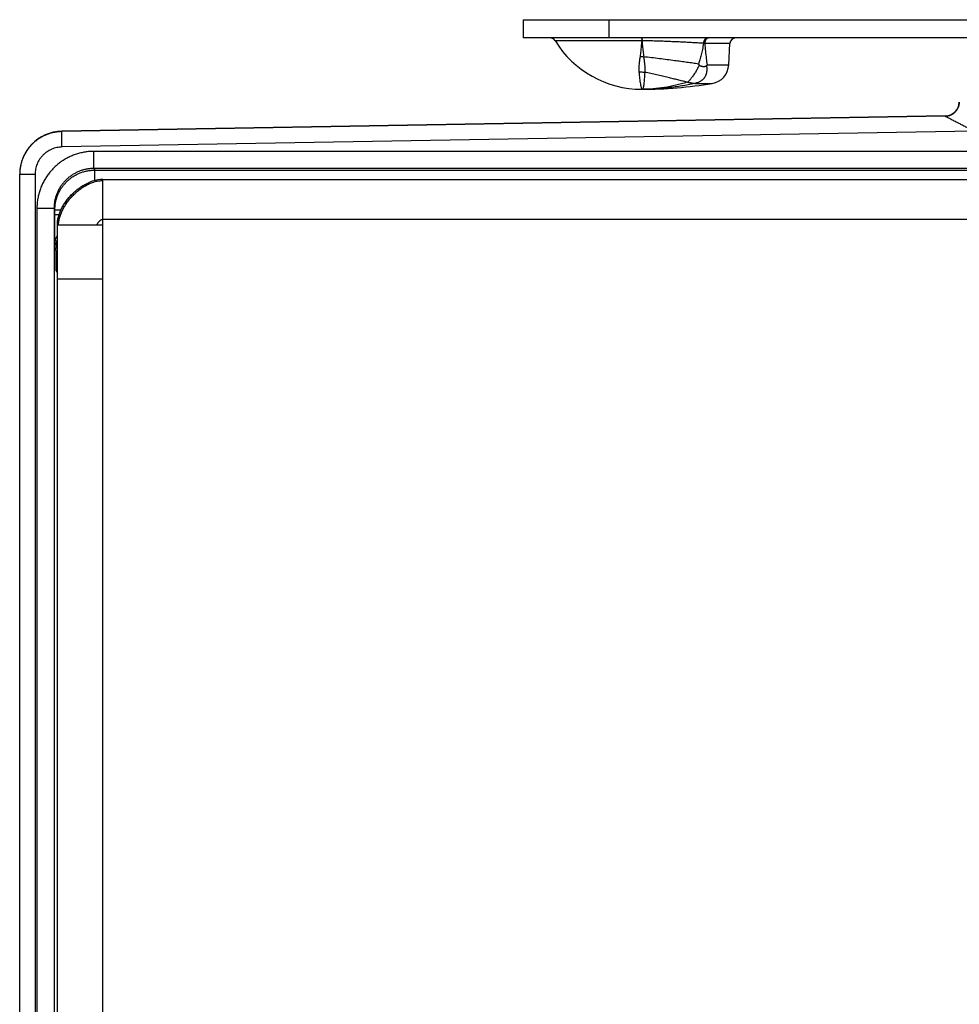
# Model space of a CAD drawing. Header units: inches. Extents: x 0.2 to 16.8, y 0.1 to 10.8.
# Tile 5 of 22: x 3 to 4.7, y 4.1 to 5.8. Entities that reach past the tile are written whole.
import ezdxf

# ---------------------------------------------------------------- set-up
doc = ezdxf.new("R2010")
doc.units = ezdxf.units.IN
doc.header["$LTSCALE"] = 0.935
doc.header["$MEASUREMENT"] = 0
doc.layers.get('0').update_dxf_attribs({"linetype": 'CONTINUOUS'})

msp = doc.modelspace()

# ---------------------------------------------------------------- linework, layer by layer
at = {"color": 7, "linetype": 'CONTINUOUS'}
for p, q in [((3.9192, 5.8176), (3.9192, 5.7856)), ((3.9192, 5.8176), (5.0491, 5.8176)), ((4.0692, 5.8176), (4.0692, 5.7856)), ((4.742, 5.7856), (3.9192, 5.7856)), ((4.1269, 5.7808), (3.975, 5.7808)), ((4.2817, 5.7761), (4.2374, 5.7761)), ((4.2797, 5.7385), (4.2817, 5.7761)), ((4.2417, 5.7385), (4.2797, 5.7385)), ((4.2202, 5.7058), (4.2505, 5.7058)), ((4.6594, 5.6489), (3.1098, 5.6219)), ((4.6593, 5.6484), (3.1098, 5.6213)), ((4.6594, 5.6489), (4.6593, 5.6484)), ((4.6807, 5.6612), (4.6814, 5.6625)), ((3.1098, 5.6213), (3.1098, 5.6219)), ((3.1103, 5.5944), (3.1098, 5.6213)), ((4.71, 5.6223), (3.1103, 5.5944)), ((3.1664, 5.5567), (3.1664, 5.5867)), ((4.7146, 5.5867), (3.1664, 5.5867)), ((3.0362, 2.6353), (3.0362, 5.5469)), ((3.0632, 5.5464), (3.0362, 5.5464)), ((3.0632, 5.5464), (3.0632, 2.6359)), ((3.1664, 5.5567), (3.1678, 5.5539)), ((4.7146, 5.5567), (3.1664, 5.5567)), ((3.1678, 5.5357), (3.1678, 5.5539)), ((3.1678, 5.5539), (5.0506, 5.5539)), ((3.1821, 5.5376), (3.1822, 5.5376)), ((3.1822, 2.6446), (3.1822, 5.5376)), ((3.1822, 5.5376), (5.0772, 5.5376)), ((3.0664, 5.4867), (3.0664, 2.6955)), ((3.0964, 5.4867), (3.0664, 5.4867)), ((3.0964, 5.4867), (3.0964, 2.6955)), ((3.0964, 5.4867), (3.0978, 5.4839)), ((3.0978, 5.4752), (3.0978, 5.4839)), ((3.1084, 5.4839), (3.0978, 5.4839)), ((3.1051, 5.4752), (3.0978, 5.4752)), ((3.1022, 2.7246), (3.1022, 5.4576)), ((3.1822, 5.4576), (3.1022, 5.4576)), ((3.1822, 5.4676), (5.1562, 5.4676)), ((3.0983, 5.4252), (3.0998, 5.422)), ((3.0998, 5.422), (3.0998, 5.4173)), ((3.0998, 5.422), (3.1022, 5.422)), ((3.0998, 5.4173), (3.1022, 5.4173)), ((3.1002, 5.3773), (3.1022, 5.3733)), ((3.1822, 5.3626), (3.1022, 5.3626))]:
    msp.add_line(p, q, dxfattribs=at)
for points in [[(4.6839, 5.673), (4.6838, 5.6708), (4.6833, 5.668), (4.6825, 5.6652), (4.6814, 5.6625)], [(3.1821, 5.5376), (3.1781, 5.5375), (3.1734, 5.5369), (3.1685, 5.5359), (3.1635, 5.5344), (3.1589, 5.5327)]]:
    msp.add_lwpolyline(points, dxfattribs=at)
for centre, radius, start, end in [((3.9665, 5.7756), 0.01, 31.4985, 90), ((4.2916, 5.7756), 0.01, 90, 177), ((4.1272, 5.8741), 0.1785, 211.4985, 270), ((4.2447, 5.7403), 0.035, 279.4651, 357), ((4.1272, 6.4456), 0.75, 270, 279.4651), ((4.6589, 5.6739), 0.025, 270.9999, 357.735), ((3.1112, 5.5469), 0.075, 91, 180)]:
    msp.add_arc(centre, radius, start, end, dxfattribs=at)
for points, knots in [([(4.1268, 5.7856), (4.1269, 5.7856), (4.1268, 5.7854), (4.1269, 5.7852), (4.1268, 5.7846), (4.1269, 5.7839), (4.1269, 5.783), (4.1269, 5.782), (4.1269, 5.7812), (4.1269, 5.7808)], [0, 0, 0, 0, 0.022246, 0.088491, 0.19733, 0.346454, 0.532695, 0.752097, 1, 1, 1, 1]), ([(4.1273, 5.7856), (4.1274, 5.7856), (4.1273, 5.7854), (4.1274, 5.7852), (4.1274, 5.7846), (4.1274, 5.7839), (4.1275, 5.783), (4.1275, 5.782), (4.1275, 5.7812), (4.1275, 5.7808)], [0, 0, 0, 0, 0.022784, 0.089153, 0.197999, 0.347051, 0.533154, 0.752356, 1, 1, 1, 1]), ([(4.242, 5.7856), (4.2417, 5.7856), (4.2411, 5.7855), (4.2402, 5.7853), (4.2393, 5.7848), (4.2385, 5.7841), (4.2377, 5.7833), (4.2371, 5.7824), (4.2365, 5.7813), (4.236, 5.7801), (4.2357, 5.7789), (4.2354, 5.7776), (4.2353, 5.7767), (4.2353, 5.7762)], [0, 0, 0, 0, 0.073113, 0.14785, 0.225617, 0.307453, 0.393969, 0.48536, 0.581452, 0.681767, 0.785584, 0.892004, 1, 1, 1, 1]), ([(4.2423, 5.7851), (4.2421, 5.785), (4.2416, 5.7847), (4.2408, 5.7841), (4.24, 5.7833), (4.2393, 5.7824), (4.2387, 5.7813), (4.2382, 5.7801), (4.2378, 5.7788), (4.2375, 5.7775), (4.2375, 5.7766), (4.2374, 5.7761)], [0, 0, 0, 0, 0.064405, 0.165721, 0.271883, 0.383131, 0.499311, 0.619937, 0.744256, 0.87131, 1, 1, 1, 1]), ([(4.2446, 5.7856), (4.2442, 5.7856), (4.2436, 5.7855), (4.2429, 5.7854), (4.2426, 5.7852)], [0, 0, 0, 0, 0.495586, 1, 1, 1, 1]), ([(4.1269, 5.7808), (4.1266, 5.7777), (4.1261, 5.7714), (4.1252, 5.7623), (4.1244, 5.7563), (4.124, 5.7534)], [0, 0, 0, 0, 0.346904, 0.680973, 1, 1, 1, 1]), ([(4.1275, 5.7808), (4.1274, 5.7808), (4.1273, 5.7808), (4.1271, 5.7808), (4.1269, 5.7808), (4.1269, 5.7808)], [0, 0, 0, 0, 0.333321, 0.666656, 1, 1, 1, 1]), ([(4.2353, 5.7762), (4.2326, 5.7764), (4.227, 5.7767), (4.2184, 5.7772), (4.2092, 5.7777), (4.1997, 5.7782), (4.1899, 5.7786), (4.1799, 5.7791), (4.1696, 5.7795), (4.1591, 5.7799), (4.1486, 5.7802), (4.138, 5.7806), (4.131, 5.7807), (4.1275, 5.7808)], [0, 0, 0, 0, 0.075549, 0.156061, 0.240857, 0.329227, 0.42043, 0.513898, 0.609336, 0.706381, 0.804349, 0.902479, 1, 1, 1, 1]), ([(4.1275, 5.7808), (4.1277, 5.7777), (4.1282, 5.7715), (4.1292, 5.762), (4.13, 5.7557), (4.1304, 5.7526)], [0, 0, 0, 0, 0.32992, 0.662029, 1, 1, 1, 1]), ([(4.2353, 5.7762), (4.2347, 5.7726), (4.2335, 5.7658), (4.2313, 5.7562), (4.229, 5.7477), (4.2273, 5.7424), (4.2264, 5.7399)], [0, 0, 0, 0, 0.291784, 0.552573, 0.786571, 1, 1, 1, 1]), ([(4.2374, 5.7761), (4.2372, 5.7761), (4.2367, 5.7762), (4.236, 5.7762), (4.2356, 5.7762), (4.2353, 5.7762)], [0, 0, 0, 0, 0.327241, 0.660619, 1, 1, 1, 1]), ([(4.2374, 5.7761), (4.2378, 5.7715), (4.2386, 5.7626), (4.24, 5.7501), (4.2411, 5.7422), (4.2417, 5.7385)], [0, 0, 0, 0, 0.371537, 0.704116, 1, 1, 1, 1]), ([(4.124, 5.7534), (4.1237, 5.751), (4.1231, 5.7465), (4.1224, 5.7402), (4.122, 5.7348), (4.1219, 5.7303), (4.122, 5.7275), (4.1221, 5.7262)], [0, 0, 0, 0, 0.265624, 0.498039, 0.694005, 0.859706, 1, 1, 1, 1]), ([(4.124, 5.7534), (4.1247, 5.7534), (4.1262, 5.7532), (4.1283, 5.7529), (4.1297, 5.7527), (4.1304, 5.7526)], [0, 0, 0, 0, 0.333182, 0.666628, 1, 1, 1, 1]), ([(4.2264, 5.7399), (4.2231, 5.7404), (4.2164, 5.7414), (4.2062, 5.7428), (4.1955, 5.7443), (4.1839, 5.7458), (4.1713, 5.7475), (4.1579, 5.7492), (4.1442, 5.7509), (4.135, 5.752), (4.1304, 5.7526)], [0, 0, 0, 0, 0.102442, 0.209515, 0.320699, 0.43547, 0.57282, 0.713343, 0.856062, 1, 1, 1, 1]), ([(4.1304, 5.7526), (4.1308, 5.7501), (4.1313, 5.7456), (4.132, 5.7393), (4.1324, 5.7339), (4.1325, 5.7294), (4.1324, 5.7266), (4.1323, 5.7253)], [0, 0, 0, 0, 0.269567, 0.499077, 0.694619, 0.860896, 1, 1, 1, 1]), ([(4.2277, 5.7382), (4.2273, 5.7372), (4.2264, 5.7351), (4.2249, 5.732), (4.2232, 5.7289), (4.2214, 5.7259), (4.2195, 5.723), (4.2176, 5.7202), (4.2157, 5.7175), (4.2139, 5.7151), (4.2121, 5.7128), (4.2105, 5.7109), (4.209, 5.7093), (4.208, 5.7084), (4.2075, 5.708)], [0, 0, 0, 0, 0.091497, 0.18692, 0.283786, 0.380352, 0.475289, 0.567425, 0.656365, 0.740585, 0.818478, 0.888523, 0.949272, 1, 1, 1, 1]), ([(4.2406, 5.7372), (4.2407, 5.7361), (4.241, 5.7341), (4.241, 5.7312), (4.241, 5.7287), (4.2408, 5.7266), (4.2405, 5.7247), (4.2401, 5.7231), (4.2397, 5.7216), (4.2392, 5.7203), (4.2387, 5.7189), (4.2379, 5.7176), (4.2371, 5.7164), (4.2363, 5.7151), (4.2354, 5.714), (4.2344, 5.7129), (4.2331, 5.7118), (4.2318, 5.7108), (4.2301, 5.7097), (4.2282, 5.7086), (4.2259, 5.7076), (4.2232, 5.7066), (4.2212, 5.7062), (4.2201, 5.7059)], [0, 0, 0, 0, 0.077672, 0.145147, 0.203844, 0.255444, 0.300493, 0.339864, 0.374798, 0.407885, 0.441975, 0.478002, 0.513404, 0.548081, 0.582849, 0.61788, 0.656652, 0.697053, 0.742549, 0.79537, 0.855393, 0.923196, 1, 1, 1, 1]), ([(4.2277, 5.7382), (4.2276, 5.7384), (4.2273, 5.7388), (4.2268, 5.7393), (4.2265, 5.7397), (4.2264, 5.7399)], [0, 0, 0, 0, 0.336825, 0.670163, 1, 1, 1, 1]), ([(4.2277, 5.7382), (4.2278, 5.7381), (4.2281, 5.7378), (4.2285, 5.7375), (4.2291, 5.7372), (4.2297, 5.7369), (4.2304, 5.7366), (4.2311, 5.7363), (4.232, 5.7361), (4.2329, 5.7359), (4.2339, 5.7357), (4.235, 5.7356), (4.2359, 5.7356), (4.2368, 5.7357), (4.2376, 5.7358), (4.2383, 5.7359), (4.2389, 5.7361), (4.2394, 5.7363), (4.2399, 5.7366), (4.2403, 5.7369), (4.2405, 5.7371), (4.2406, 5.7372)], [0, 0, 0, 0, 0.037763, 0.079124, 0.124133, 0.173267, 0.226755, 0.284995, 0.348705, 0.41822, 0.492878, 0.569102, 0.64019, 0.70368, 0.759589, 0.809194, 0.854035, 0.894929, 0.932453, 0.967366, 1, 1, 1, 1]), ([(4.2406, 5.7372), (4.2407, 5.7373), (4.241, 5.7376), (4.2413, 5.7381), (4.2416, 5.7384), (4.2417, 5.7385)], [0, 0, 0, 0, 0.336932, 0.6712, 1, 1, 1, 1]), ([(4.1221, 5.7262), (4.1223, 5.7241), (4.1226, 5.7202), (4.1232, 5.7146), (4.1239, 5.7097), (4.1245, 5.7055), (4.1252, 5.702), (4.1258, 5.6993), (4.1263, 5.6973), (4.1267, 5.6963), (4.127, 5.6956), (4.1272, 5.6956)], [0, 0, 0, 0, 0.201892, 0.382973, 0.542093, 0.67834, 0.791031, 0.879659, 0.943847, 0.983566, 1, 1, 1, 1]), ([(4.1221, 5.7262), (4.1233, 5.7262), (4.1255, 5.7261), (4.129, 5.7259), (4.1312, 5.7255), (4.1323, 5.7253)], [0, 0, 0, 0, 0.334636, 0.668127, 1, 1, 1, 1]), ([(4.1323, 5.7253), (4.1322, 5.7233), (4.1319, 5.7195), (4.1315, 5.714), (4.1311, 5.7093), (4.1307, 5.7052), (4.1302, 5.7018), (4.1297, 5.6992), (4.129, 5.6973), (4.1283, 5.696), (4.1275, 5.6956), (4.1272, 5.6956)], [0, 0, 0, 0, 0.197409, 0.374189, 0.529271, 0.661871, 0.771551, 0.858273, 0.922665, 0.967223, 1, 1, 1, 1]), ([(4.2062, 5.708), (4.2036, 5.7087), (4.1983, 5.7101), (4.1902, 5.7121), (4.1819, 5.7141), (4.1729, 5.7163), (4.1633, 5.7185), (4.1531, 5.7208), (4.1427, 5.723), (4.1358, 5.7246), (4.1323, 5.7253)], [0, 0, 0, 0, 0.10629, 0.216462, 0.330093, 0.446756, 0.581909, 0.71966, 0.859271, 1, 1, 1, 1]), ([(4.2062, 5.708), (4.1998, 5.706), (4.1867, 5.7024), (4.1669, 5.6985), (4.147, 5.6961), (4.1337, 5.6956), (4.1272, 5.6956)], [0, 0, 0, 0, 0.253205, 0.505465, 0.755029, 1, 1, 1, 1]), ([(4.2202, 5.7058), (4.2125, 5.7041), (4.1971, 5.7012), (4.1738, 5.698), (4.1505, 5.696), (4.1349, 5.6956), (4.1272, 5.6956)], [0, 0, 0, 0, 0.251422, 0.501847, 0.751427, 1, 1, 1, 1]), ([(4.2075, 5.708), (4.2073, 5.708), (4.2071, 5.708), (4.2067, 5.708), (4.2064, 5.708), (4.2062, 5.708)], [0, 0, 0, 0, 0.336804, 0.670268, 1, 1, 1, 1]), ([(4.2075, 5.708), (4.2076, 5.708), (4.2079, 5.7079), (4.2083, 5.7079), (4.2088, 5.7078), (4.2093, 5.7077), (4.2099, 5.7076), (4.2105, 5.7075), (4.2112, 5.7074), (4.2119, 5.7072), (4.2127, 5.7071), (4.2135, 5.7069), (4.2143, 5.7068), (4.2152, 5.7066), (4.216, 5.7065), (4.2167, 5.7064), (4.2173, 5.7063), (4.2179, 5.7063), (4.2183, 5.7062), (4.2187, 5.7062), (4.2191, 5.7061), (4.2194, 5.7061), (4.2196, 5.7061), (4.2198, 5.706), (4.22, 5.706), (4.2201, 5.706), (4.2201, 5.706), (4.2201, 5.7059)], [0, 0, 0, 0, 0.031617, 0.066813, 0.105068, 0.146608, 0.191439, 0.239834, 0.292014, 0.348172, 0.408552, 0.473965, 0.543679, 0.613824, 0.677484, 0.732633, 0.780222, 0.821644, 0.857774, 0.889237, 0.916473, 0.939802, 0.95939, 0.975321, 0.98751, 0.995833, 1, 1, 1, 1]), ([(4.2201, 5.7059), (4.2201, 5.7059), (4.2202, 5.7059), (4.2202, 5.7059), (4.2202, 5.7058), (4.2202, 5.7058)], [0, 0, 0, 0, 0.34945, 0.682887, 1, 1, 1, 1]), ([(4.6593, 5.6484), (4.6602, 5.6484), (4.662, 5.6485), (4.6645, 5.649), (4.667, 5.6497), (4.6695, 5.6507), (4.6718, 5.6519), (4.6739, 5.6534), (4.6759, 5.655), (4.6778, 5.6569), (4.6794, 5.659), (4.6803, 5.6604), (4.6807, 5.6612)], [0, 0, 0, 0, 0.099992, 0.199986, 0.299983, 0.399982, 0.499983, 0.599986, 0.69999, 0.799995, 0.900001, 1, 1, 1, 1]), ([(4.6593, 5.6484), (4.6602, 5.6484), (4.6619, 5.6485), (4.6645, 5.649), (4.667, 5.6497), (4.6695, 5.6507), (4.6718, 5.6519), (4.6739, 5.6534), (4.676, 5.655), (4.6778, 5.6569), (4.6794, 5.659), (4.6803, 5.6604), (4.6807, 5.6612)], [0, 0, 0, 0, 0.099639, 0.199566, 0.299705, 0.399978, 0.500307, 0.600616, 0.700823, 0.800841, 0.900595, 1, 1, 1, 1]), ([(4.6593, 5.6484), (4.6594, 5.6484), (4.6595, 5.6483), (4.6599, 5.6481), (4.6605, 5.6478), (4.6613, 5.6474), (4.6625, 5.6468), (4.6641, 5.646), (4.666, 5.645), (4.6684, 5.6437), (4.6713, 5.6422), (4.6748, 5.6404), (4.6788, 5.6383), (4.6836, 5.6359), (4.689, 5.6331), (4.6953, 5.6299), (4.7024, 5.6262), (4.7074, 5.6236), (4.71, 5.6223)], [0, 0, 0, 0, 0.002591, 0.009261, 0.020493, 0.037168, 0.060173, 0.090417, 0.128829, 0.176173, 0.233226, 0.301026, 0.380558, 0.47295, 0.580059, 0.704116, 0.844611, 1, 1, 1, 1]), ([(3.1098, 5.6213), (3.1077, 5.6213), (3.1034, 5.621), (3.097, 5.6201), (3.0906, 5.6186), (3.0845, 5.6166), (3.0785, 5.614), (3.0728, 5.6109), (3.0674, 5.6074), (3.0623, 5.6034), (3.0576, 5.599), (3.0532, 5.5942), (3.0493, 5.589), (3.0459, 5.5835), (3.0429, 5.5778), (3.0405, 5.5718), (3.0386, 5.5656), (3.0372, 5.5593), (3.0364, 5.553), (3.0362, 5.5489), (3.0362, 5.5469)], [0, 0, 0, 0, 0.055871, 0.111758, 0.167644, 0.223527, 0.279405, 0.335273, 0.391114, 0.446906, 0.50265, 0.558368, 0.614087, 0.669824, 0.725589, 0.781387, 0.837212, 0.89306, 0.94892, 1, 1, 1, 1]), ([(3.1103, 5.5944), (3.1088, 5.5943), (3.1057, 5.5941), (3.1011, 5.5934), (3.0966, 5.5922), (3.0922, 5.5905), (3.088, 5.5885), (3.084, 5.586), (3.0803, 5.5832), (3.0769, 5.58), (3.0737, 5.5766), (3.071, 5.5728), (3.0686, 5.5688), (3.0666, 5.5645), (3.0651, 5.5601), (3.064, 5.5556), (3.0633, 5.551), (3.0632, 5.5479), (3.0632, 5.5464)], [0, 0, 0, 0, 0.061745, 0.124042, 0.186687, 0.24948, 0.312226, 0.37486, 0.437477, 0.500141, 0.562799, 0.625399, 0.688004, 0.750702, 0.813439, 0.87603, 0.938285, 1, 1, 1, 1]), ([(3.1664, 5.5867), (3.1638, 5.5867), (3.1586, 5.5865), (3.1508, 5.5856), (3.1431, 5.5841), (3.1355, 5.5819), (3.1281, 5.5792), (3.121, 5.5759), (3.1141, 5.5721), (3.1076, 5.5677), (3.1014, 5.5628), (3.0956, 5.5575), (3.0903, 5.5517), (3.0854, 5.5455), (3.0811, 5.539), (3.0772, 5.5321), (3.0739, 5.525), (3.0712, 5.5176), (3.0691, 5.51), (3.0675, 5.5023), (3.0666, 5.4945), (3.0664, 5.4893), (3.0664, 5.4867)], [0, 0, 0, 0, 0.049643, 0.099552, 0.149625, 0.199762, 0.249863, 0.29989, 0.349889, 0.399902, 0.449936, 0.499981, 0.550027, 0.600063, 0.650077, 0.700081, 0.750118, 0.800229, 0.850374, 0.900451, 0.950359, 1, 1, 1, 1]), ([(3.1664, 5.5567), (3.1644, 5.5567), (3.1603, 5.5565), (3.1542, 5.5557), (3.1483, 5.5544), (3.1424, 5.5526), (3.1368, 5.5502), (3.1314, 5.5474), (3.1262, 5.5441), (3.1214, 5.5404), (3.1169, 5.5363), (3.1127, 5.5318), (3.109, 5.5269), (3.1057, 5.5218), (3.1029, 5.5163), (3.1006, 5.5107), (3.0987, 5.5049), (3.0974, 5.4989), (3.0966, 5.4928), (3.0964, 5.4887), (3.0964, 5.4867)], [0, 0, 0, 0, 0.055552, 0.1111, 0.166647, 0.222193, 0.277738, 0.333282, 0.388827, 0.444372, 0.499921, 0.555471, 0.611024, 0.66658, 0.72214, 0.777705, 0.833274, 0.888845, 0.94442, 1, 1, 1, 1]), ([(3.0978, 5.4839), (3.0978, 5.4859), (3.098, 5.49), (3.0988, 5.496), (3.1001, 5.502), (3.102, 5.5079), (3.1043, 5.5135), (3.1071, 5.5189), (3.1104, 5.5241), (3.1141, 5.5289), (3.1183, 5.5334), (3.1228, 5.5375), (3.1276, 5.5413), (3.1328, 5.5445), (3.1382, 5.5474), (3.1438, 5.5497), (3.1497, 5.5516), (3.1556, 5.5529), (3.1617, 5.5537), (3.1658, 5.5539), (3.1678, 5.5539)], [0, 0, 0, 0, 0.05558, 0.111182, 0.166772, 0.222339, 0.277876, 0.333376, 0.388846, 0.444296, 0.499746, 0.555222, 0.610749, 0.666324, 0.721927, 0.777539, 0.833154, 0.888772, 0.944393, 1, 1, 1, 1]), ([(3.1022, 5.4576), (3.1022, 5.4588), (3.1022, 5.4612), (3.1026, 5.4647), (3.1032, 5.4683), (3.104, 5.4719), (3.1051, 5.4754), (3.1063, 5.479), (3.1077, 5.4825), (3.1094, 5.486), (3.1112, 5.4894), (3.1131, 5.4928), (3.1153, 5.4962), (3.1175, 5.4995), (3.12, 5.5027), (3.1225, 5.5058), (3.1252, 5.5088), (3.128, 5.5117), (3.131, 5.5145), (3.134, 5.5172), (3.1371, 5.5198), (3.1403, 5.5222), (3.1436, 5.5245), (3.1469, 5.5266), (3.1503, 5.5286), (3.1538, 5.5304), (3.1566, 5.5317), (3.1584, 5.5325), (3.1589, 5.5327)], [0, 0, 0, 0, 0.035734, 0.071834, 0.108357, 0.145342, 0.182809, 0.220763, 0.259197, 0.298091, 0.337417, 0.377136, 0.417205, 0.457573, 0.498185, 0.538984, 0.579909, 0.620897, 0.661884, 0.702809, 0.743608, 0.78422, 0.824588, 0.864657, 0.904376, 0.943702, 0.982597, 1, 1, 1, 1]), ([(3.1042, 5.4577), (3.1042, 5.4588), (3.1044, 5.461), (3.1048, 5.4643), (3.1055, 5.4677), (3.1064, 5.4712), (3.1075, 5.4746), (3.1088, 5.478), (3.1102, 5.4814), (3.1119, 5.4848), (3.1137, 5.4882), (3.1156, 5.4915), (3.1178, 5.4948), (3.12, 5.498), (3.1224, 5.5011), (3.1249, 5.5042), (3.1276, 5.5072), (3.1303, 5.5101), (3.1332, 5.5129), (3.1361, 5.5156), (3.1391, 5.5181), (3.1422, 5.5205), (3.1454, 5.5228), (3.1486, 5.5249), (3.1519, 5.5268), (3.1552, 5.5286), (3.1585, 5.5302), (3.1619, 5.5316), (3.1653, 5.5328), (3.1687, 5.5338), (3.1721, 5.5346), (3.1755, 5.5352), (3.1788, 5.5355), (3.181, 5.5355), (3.1822, 5.5355)], [0, 0, 0, 0, 0.027659, 0.05619, 0.085257, 0.114872, 0.14503, 0.175718, 0.206908, 0.238566, 0.27065, 0.303112, 0.335899, 0.368956, 0.402222, 0.435636, 0.469135, 0.502656, 0.536135, 0.569511, 0.602721, 0.635707, 0.668413, 0.700787, 0.732781, 0.764355, 0.795474, 0.826113, 0.856258, 0.885905, 0.915065, 0.943767, 0.972056, 1, 1, 1, 1]), ([(3.0983, 5.4252), (3.0982, 5.4253), (3.0982, 5.4256), (3.0982, 5.4263), (3.0981, 5.4274), (3.0981, 5.4289), (3.0981, 5.4308), (3.098, 5.4331), (3.098, 5.4357), (3.098, 5.4386), (3.0979, 5.4419), (3.0979, 5.4454), (3.0979, 5.4492), (3.0979, 5.4532), (3.0979, 5.4574), (3.0978, 5.4617), (3.0978, 5.4661), (3.0978, 5.4707), (3.0978, 5.4737), (3.0978, 5.4752)], [0, 0, 0, 0, 0.005749, 0.019741, 0.041967, 0.07223, 0.110208, 0.155593, 0.208032, 0.267123, 0.332345, 0.403141, 0.478895, 0.558967, 0.642793, 0.729739, 0.818923, 0.909347, 1, 1, 1, 1]), ([(3.1717, 5.4576), (3.1718, 5.4579), (3.172, 5.4584), (3.1723, 5.4593), (3.1728, 5.4601), (3.1732, 5.461), (3.1738, 5.4618), (3.1744, 5.4627), (3.175, 5.4634), (3.1757, 5.4642), (3.1764, 5.4649), (3.1772, 5.4656), (3.178, 5.4662), (3.1788, 5.4667), (3.1796, 5.4671), (3.1804, 5.4674), (3.1812, 5.4675), (3.1817, 5.4676), (3.182, 5.4676), (3.1822, 5.4676)], [0, 0, 0, 0, 0.056242, 0.115729, 0.177932, 0.242289, 0.308224, 0.375157, 0.442521, 0.509769, 0.57639, 0.641924, 0.705986, 0.768289, 0.828681, 0.887195, 0.9441, 0.972131, 1, 1, 1, 1]), ([(3.0983, 5.4252), (3.0983, 5.4261), (3.0984, 5.428), (3.0988, 5.4308), (3.0996, 5.4335), (3.1007, 5.4361), (3.1016, 5.4377), (3.1021, 5.4385), (3.1021, 5.4386)], [0, 0, 0, 0, 0.198508, 0.397019, 0.595535, 0.794055, 0.992579, 1, 1, 1, 1]), ([(3.1021, 5.4325), (3.1018, 5.4317), (3.1012, 5.4301), (3.1004, 5.4276), (3.1, 5.4248), (3.0998, 5.423), (3.0998, 5.422)], [0, 0, 0, 0, 0.219197, 0.479446, 0.739706, 1, 1, 1, 1]), ([(3.1002, 5.3773), (3.1002, 5.3774), (3.1002, 5.3777), (3.1001, 5.3783), (3.1001, 5.3793), (3.1001, 5.3806), (3.1, 5.3823), (3.1, 5.3844), (3.1, 5.3867), (3.0999, 5.3893), (3.0999, 5.3922), (3.0999, 5.3953), (3.0999, 5.3987), (3.0999, 5.4022), (3.0999, 5.4058), (3.0999, 5.4096), (3.0998, 5.4134), (3.0998, 5.416), (3.0998, 5.4173)], [0, 0, 0, 0, 0.006405, 0.022148, 0.047152, 0.08112, 0.12372, 0.17459, 0.233258, 0.299134, 0.371622, 0.450047, 0.533638, 0.621592, 0.713201, 0.807584, 0.903586, 1, 1, 1, 1]), ([(3.1002, 5.3773), (3.1002, 5.3781), (3.1003, 5.3797), (3.1007, 5.3821), (3.1014, 5.3841), (3.1019, 5.3854), (3.1021, 5.3859)], [0, 0, 0, 0, 0.272504, 0.545014, 0.81753, 1, 1, 1, 1])]:
    msp.add_open_spline(points, degree=3, knots=knots, dxfattribs=at)
for points in [[(4.2426, 5.7852), (4.2425, 5.7852), (4.2424, 5.7851), (4.2423, 5.7851)], [(3.0362, 5.5469), (3.0362, 5.5467), (3.0362, 5.5465), (3.0362, 5.5464)], [(3.1042, 5.4576), (3.1042, 5.4576), (3.1042, 5.4576), (3.1042, 5.4577)]]:
    msp.add_open_spline(points, degree=3, dxfattribs=at)

doc.saveas('drawing.dxf')
